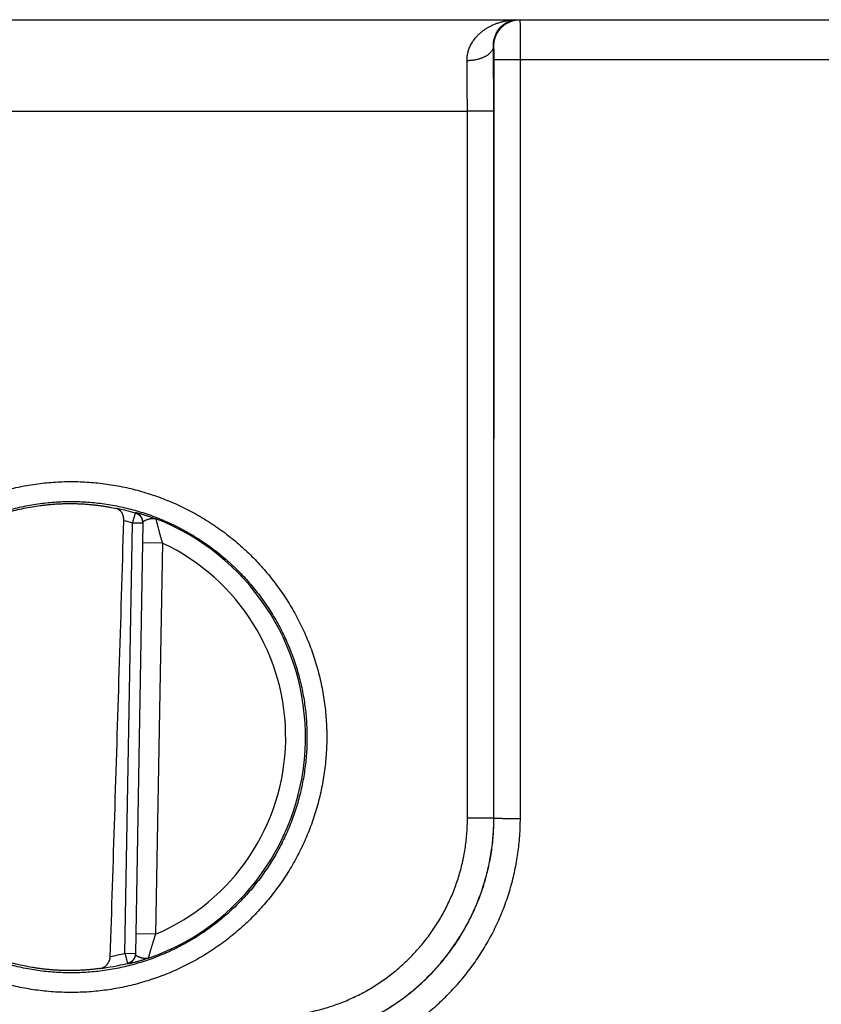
# Model space of a CAD drawing. Header units: inches. Extents: x 0 to 34, y 0 to 22.
# Tile 48 of 111: x 22.907 to 23.515, y 7.452 to 8.199. Entities that reach past the tile are written whole.
import ezdxf

# ---------------------------------------------------------------- set-up
doc = ezdxf.new("R2010")
doc.units = ezdxf.units.IN
doc.header["$LTSCALE"] = 1.87
doc.header["$MEASUREMENT"] = 0
doc.layers.get('0').update_dxf_attribs({"linetype": 'CONTINUOUS'})

msp = doc.modelspace()

# ---------------------------------------------------------------- linework, layer by layer
at = {"color": 7, "linetype": 'CONTINUOUS'}
for p, q in [((20.57634, 8.19902), (24.57038, 8.19902)), ((23.26666, 8.17902), (23.26631, 8.17902)), ((23.26674, 7.59359), (23.26683, 8.16893)), ((23.28674, 7.59342), (23.28683, 8.16876)), ((23.28683, 8.16876), (23.53585, 8.16876)), ((22.6461, 8.12963), (23.24658, 8.12963)), ((23.24666, 7.5935), (23.24658, 8.12963)), ((23.26666, 7.59368), (23.26658, 8.1298)), ((22.9928, 7.81738), (22.99497, 7.82495)), ((22.98711, 7.49114), (22.9928, 7.81738)), ((23.00068, 7.81725), (22.9928, 7.81738)), ((23.00068, 7.81761), (22.99498, 7.49063)), ((23.01542, 7.80218), (23.00042, 7.80244)), ((23.01542, 7.80218), (23.01024, 7.50554)), ((23.26674, 7.59359), (23.26666, 7.59368)), ((23.01024, 7.50554), (22.99524, 7.5058)), ((22.98711, 7.49113), (22.99498, 7.49099)), ((22.98711, 7.49113), (22.98901, 7.48349))]:
    msp.add_line(p, q, dxfattribs=at)
for radius, start, end in [(0.17675, 74.03059, 78.93522), (0.16888, 74.03064, 76.33344), (0.17756, 289.2017, 68.79842), (0.16257, 293.14471, 64.85529), (0.16888, 280.09601, 283.96974), (0.17675, 277.00613, 283.96941)]:
    msp.add_arc((22.94634, 7.65502), radius, start, end, dxfattribs=at)
for points, knots in [([(23.24632, 8.16791), (23.24631, 8.16838), (23.24632, 8.16933), (23.24642, 8.17077), (23.24662, 8.17222), (23.2469, 8.17368), (23.24728, 8.17517), (23.24776, 8.17666), (23.24835, 8.17817), (23.24905, 8.17969), (23.24988, 8.18122), (23.25084, 8.18274), (23.25192, 8.18426), (23.25315, 8.18577), (23.25453, 8.18726), (23.25605, 8.18871), (23.25773, 8.19012), (23.25957, 8.19148), (23.26156, 8.19276), (23.2637, 8.19397), (23.26599, 8.19508), (23.26842, 8.19608), (23.27097, 8.19696), (23.27364, 8.19769), (23.2764, 8.19828), (23.27923, 8.1987), (23.28211, 8.19896), (23.28404, 8.19902), (23.28501, 8.19902)], [0, 0, 0, 0, 0.025748, 0.051806, 0.078303, 0.10536, 0.133088, 0.161597, 0.190983, 0.221338, 0.252771, 0.285386, 0.319271, 0.354511, 0.3912, 0.429403, 0.469165, 0.510547, 0.553554, 0.598163, 0.644352, 0.69203, 0.741081, 0.791346, 0.842594, 0.894589, 0.947127, 1, 1, 1, 1]), ([(23.26631, 8.17902), (23.2663, 8.17944), (23.26631, 8.1803), (23.2664, 8.18162), (23.26659, 8.18296), (23.26687, 8.18434), (23.26727, 8.18575), (23.26779, 8.18718), (23.26844, 8.18862), (23.26923, 8.19004), (23.27018, 8.19145), (23.27128, 8.1928), (23.27254, 8.19409), (23.27396, 8.19529), (23.27552, 8.19637), (23.27723, 8.19729), (23.27906, 8.19805), (23.28099, 8.1986), (23.28299, 8.19894), (23.28434, 8.19902), (23.28501, 8.19902)], [0, 0, 0, 0, 0.041682, 0.084688, 0.129193, 0.175352, 0.223282, 0.273035, 0.324661, 0.378141, 0.433517, 0.490747, 0.549793, 0.610539, 0.672861, 0.736562, 0.801438, 0.867156, 0.933413, 1, 1, 1, 1]), ([(23.26666, 8.17902), (23.26666, 8.17942), (23.26668, 8.18023), (23.26679, 8.18143), (23.26697, 8.18263), (23.26723, 8.18381), (23.26755, 8.18497), (23.26794, 8.18612), (23.26841, 8.18723), (23.26894, 8.18832), (23.26953, 8.18937), (23.27019, 8.19039), (23.2709, 8.19136), (23.27168, 8.19229), (23.27251, 8.19317), (23.27339, 8.194), (23.27431, 8.19477), (23.27529, 8.19549), (23.2763, 8.19614), (23.27735, 8.19674), (23.27844, 8.19727), (23.27956, 8.19773), (23.2807, 8.19812), (23.28187, 8.19845), (23.28305, 8.1987), (23.28424, 8.19889), (23.28545, 8.19899), (23.28625, 8.19902), (23.28665, 8.19902)], [0, 0, 0, 0, 0.038463, 0.076926, 0.11539, 0.153853, 0.192316, 0.230779, 0.269242, 0.307705, 0.346168, 0.384631, 0.423094, 0.461557, 0.500019, 0.538481, 0.576942, 0.615403, 0.653864, 0.692324, 0.730784, 0.769244, 0.807704, 0.846163, 0.884623, 0.923082, 0.961541, 1, 1, 1, 1]), ([(23.28683, 8.16876), (23.28683, 8.1693), (23.28683, 8.17039), (23.28683, 8.17201), (23.28683, 8.17363), (23.28682, 8.17524), (23.28682, 8.17682), (23.28682, 8.17839), (23.28682, 8.17993), (23.28681, 8.18143), (23.28681, 8.1829), (23.2868, 8.18433), (23.2868, 8.18571), (23.28679, 8.18704), (23.28679, 8.18832), (23.28678, 8.18954), (23.28677, 8.1907), (23.28677, 8.19179), (23.28676, 8.19282), (23.28675, 8.19377), (23.28674, 8.19466), (23.28674, 8.19546), (23.28673, 8.19619), (23.28672, 8.19684), (23.28671, 8.1974), (23.2867, 8.19788), (23.28669, 8.19828), (23.28668, 8.19858), (23.28668, 8.19882), (23.28665, 8.19892), (23.28667, 8.19902), (23.28665, 8.19902)], [0, 0, 0, 0, 0.053858, 0.107653, 0.161202, 0.214322, 0.266832, 0.318565, 0.369388, 0.419165, 0.467739, 0.514943, 0.560628, 0.604674, 0.646956, 0.687336, 0.725677, 0.761868, 0.795823, 0.827451, 0.856651, 0.883327, 0.907405, 0.928819, 0.947511, 0.963428, 0.976522, 0.986751, 0.994083, 0.998498, 1, 1, 1, 1]), ([(23.26631, 8.17902), (23.26631, 8.1788), (23.26627, 8.17835), (23.26614, 8.17769), (23.26595, 8.17703), (23.26568, 8.17637), (23.26534, 8.17573), (23.26494, 8.1751), (23.26447, 8.17448), (23.26393, 8.17388), (23.26333, 8.1733), (23.26267, 8.17274), (23.26195, 8.17221), (23.26118, 8.17169), (23.26035, 8.17121), (23.25947, 8.17075), (23.25855, 8.17032), (23.25758, 8.16992), (23.25657, 8.16955), (23.25552, 8.16922), (23.25445, 8.16893), (23.25334, 8.16867), (23.25221, 8.16844), (23.25105, 8.16826), (23.24988, 8.16811), (23.2487, 8.168), (23.24751, 8.16793), (23.24671, 8.16791), (23.24632, 8.16791)], [0, 0, 0, 0, 0.02686, 0.054007, 0.081641, 0.109946, 0.139084, 0.169191, 0.200379, 0.232734, 0.266314, 0.301159, 0.337285, 0.374688, 0.41335, 0.453235, 0.494295, 0.536468, 0.579684, 0.623862, 0.668913, 0.71474, 0.761242, 0.808313, 0.855839, 0.903707, 0.9518, 1, 1, 1, 1]), ([(23.26658, 8.1298), (23.26658, 8.13104), (23.26658, 8.13352), (23.26657, 8.13723), (23.26656, 8.14094), (23.26655, 8.14463), (23.26654, 8.14829), (23.26653, 8.15191), (23.26651, 8.1555), (23.26649, 8.15904), (23.26646, 8.16253), (23.26644, 8.16597), (23.26641, 8.16934), (23.26638, 8.17263), (23.26635, 8.17585), (23.26632, 8.17797), (23.26631, 8.17902)], [0, 0, 0, 0, 0.075503, 0.151013, 0.226346, 0.301323, 0.375766, 0.44952, 0.522456, 0.594453, 0.665404, 0.735201, 0.803708, 0.870772, 0.936246, 1, 1, 1, 1]), ([(23.26683, 8.16893), (23.26683, 8.16917), (23.26683, 8.16964), (23.26683, 8.17034), (23.26683, 8.17104), (23.26682, 8.17174), (23.26682, 8.17242), (23.26682, 8.17309), (23.26681, 8.17374), (23.2668, 8.17436), (23.2668, 8.17495), (23.26679, 8.17551), (23.26678, 8.17604), (23.26677, 8.17654), (23.26676, 8.17699), (23.26675, 8.1774), (23.26674, 8.17777), (23.26673, 8.17809), (23.26672, 8.17837), (23.26671, 8.1786), (23.2667, 8.17877), (23.26669, 8.17891), (23.26667, 8.17897), (23.26667, 8.17902), (23.26666, 8.17902)], [0, 0, 0, 0, 0.069727, 0.139679, 0.209414, 0.278469, 0.34637, 0.412656, 0.476881, 0.538621, 0.597527, 0.653324, 0.705764, 0.754598, 0.799583, 0.840506, 0.877186, 0.909404, 0.936908, 0.959516, 0.977131, 0.989707, 0.997248, 1, 1, 1, 1]), ([(23.24658, 8.12963), (23.24658, 8.13067), (23.24658, 8.13275), (23.24657, 8.13586), (23.24656, 8.13896), (23.24655, 8.14204), (23.24654, 8.1451), (23.24652, 8.14812), (23.2465, 8.1511), (23.24648, 8.15404), (23.24645, 8.15693), (23.24642, 8.15977), (23.24639, 8.16254), (23.24635, 8.16525), (23.24633, 8.16703), (23.24632, 8.16791)], [0, 0, 0, 0, 0.08157, 0.162936, 0.243942, 0.324441, 0.404285, 0.483311, 0.561347, 0.638227, 0.713791, 0.787887, 0.860379, 0.931131, 1, 1, 1, 1]), ([(23.26683, 8.16893), (23.26685, 8.16892), (23.26691, 8.16892), (23.26704, 8.16891), (23.26724, 8.1689), (23.26751, 8.16889), (23.26784, 8.16888), (23.26825, 8.16887), (23.26872, 8.16886), (23.26925, 8.16885), (23.26985, 8.16884), (23.27051, 8.16883), (23.27123, 8.16882), (23.272, 8.16882), (23.27283, 8.16881), (23.2737, 8.1688), (23.27463, 8.1688), (23.27559, 8.16879), (23.2766, 8.16878), (23.27764, 8.16878), (23.27872, 8.16877), (23.27982, 8.16877), (23.28095, 8.16877), (23.2821, 8.16876), (23.28327, 8.16876), (23.28445, 8.16876), (23.28564, 8.16876), (23.28643, 8.16876), (23.28683, 8.16876)], [0, 0, 0, 0, 0.002874, 0.009278, 0.01921, 0.032638, 0.049515, 0.069783, 0.093368, 0.120187, 0.150146, 0.183136, 0.219041, 0.257731, 0.29907, 0.34291, 0.389095, 0.437459, 0.48783, 0.540028, 0.593868, 0.649156, 0.705697, 0.763287, 0.821723, 0.880794, 0.94029, 1, 1, 1, 1]), ([(23.26658, 8.1298), (23.26656, 8.1298), (23.2665, 8.12979), (23.26637, 8.12978), (23.26617, 8.12977), (23.2659, 8.12976), (23.26557, 8.12975), (23.26516, 8.12974), (23.26469, 8.12973), (23.26415, 8.12972), (23.26356, 8.12971), (23.2629, 8.12971), (23.26218, 8.1297), (23.26141, 8.12969), (23.26058, 8.12968), (23.25971, 8.12967), (23.25878, 8.12967), (23.25782, 8.12966), (23.25681, 8.12966), (23.25577, 8.12965), (23.25469, 8.12965), (23.25359, 8.12964), (23.25246, 8.12964), (23.25131, 8.12964), (23.25014, 8.12963), (23.24896, 8.12963), (23.24777, 8.12963), (23.24698, 8.12963), (23.24658, 8.12963)], [0, 0, 0, 0, 0.002874, 0.009279, 0.019211, 0.032639, 0.049517, 0.069785, 0.093372, 0.120192, 0.150151, 0.183142, 0.219048, 0.257739, 0.299079, 0.342919, 0.389103, 0.437467, 0.487838, 0.540036, 0.593875, 0.649163, 0.705703, 0.763292, 0.821726, 0.880796, 0.940292, 1, 1, 1, 1]), ([(22.94634, 7.46142), (22.94408, 7.46142), (22.93957, 7.4615), (22.93281, 7.46185), (22.92607, 7.46244), (22.91935, 7.46326), (22.91267, 7.46432), (22.90604, 7.46561), (22.89945, 7.46713), (22.89293, 7.46888), (22.88646, 7.47086), (22.88007, 7.47306), (22.87375, 7.47549), (22.86753, 7.47813), (22.8614, 7.48099), (22.85537, 7.48406), (22.84946, 7.48734), (22.84366, 7.49082), (22.83799, 7.49451), (22.83245, 7.49839), (22.82705, 7.50245), (22.8218, 7.50671), (22.81669, 7.51115), (22.81175, 7.51576), (22.80697, 7.52054), (22.80235, 7.52549), (22.79792, 7.53059), (22.79366, 7.53585), (22.78959, 7.54125), (22.78571, 7.54679), (22.78203, 7.55246), (22.77855, 7.55826), (22.77527, 7.56417), (22.7722, 7.5702), (22.76934, 7.57632), (22.7667, 7.58255), (22.76428, 7.58886), (22.76208, 7.59526), (22.7601, 7.60172), (22.75835, 7.60825), (22.75683, 7.61484), (22.75554, 7.62148), (22.75448, 7.62816), (22.75366, 7.63487), (22.75307, 7.64161), (22.75271, 7.64836), (22.7526, 7.65512), (22.75272, 7.66188), (22.75307, 7.66864), (22.75366, 7.67537), (22.75448, 7.68209), (22.75554, 7.68876), (22.75683, 7.6954), (22.75835, 7.70199), (22.7601, 7.70852), (22.76208, 7.71499), (22.76428, 7.72139), (22.76671, 7.7277), (22.76935, 7.73392), (22.77221, 7.74005), (22.77527, 7.74608), (22.77855, 7.75199), (22.78204, 7.75779), (22.78572, 7.76346), (22.7896, 7.769), (22.79367, 7.7744), (22.79792, 7.77966), (22.80236, 7.78476), (22.80697, 7.78971), (22.81175, 7.79449), (22.8167, 7.7991), (22.8218, 7.80354), (22.82706, 7.80779), (22.83246, 7.81186), (22.838, 7.81574), (22.84367, 7.81942), (22.84946, 7.82291), (22.85538, 7.82618), (22.8614, 7.82925), (22.86753, 7.83211), (22.87376, 7.83476), (22.88008, 7.83718), (22.88647, 7.83938), (22.89294, 7.84136), (22.89946, 7.84311), (22.90605, 7.84463), (22.91268, 7.84592), (22.91936, 7.84698), (22.92608, 7.8478), (22.93282, 7.84839), (22.93958, 7.84874), (22.94409, 7.84883), (22.94634, 7.84883)], [0, 0, 0, 0, 0.011127, 0.022251, 0.03337, 0.044485, 0.055596, 0.066701, 0.077804, 0.088908, 0.100016, 0.111127, 0.12224, 0.133355, 0.144469, 0.155581, 0.16669, 0.1778, 0.188909, 0.200019, 0.211129, 0.22224, 0.23335, 0.244461, 0.255573, 0.266684, 0.277795, 0.288905, 0.300016, 0.311126, 0.322237, 0.333347, 0.344458, 0.355568, 0.366678, 0.377789, 0.388899, 0.40001, 0.41112, 0.42223, 0.433341, 0.444451, 0.455562, 0.466672, 0.477783, 0.488893, 0.500004, 0.511114, 0.522225, 0.533336, 0.544447, 0.555557, 0.566668, 0.57778, 0.588891, 0.600001, 0.611112, 0.622223, 0.633334, 0.644446, 0.655556, 0.666667, 0.677777, 0.688889, 0.7, 0.711111, 0.722221, 0.733331, 0.744442, 0.755554, 0.766666, 0.777776, 0.788886, 0.799996, 0.811107, 0.822217, 0.833326, 0.844435, 0.855546, 0.866659, 0.877774, 0.888888, 0.900001, 0.911109, 0.922213, 0.933315, 0.944421, 0.955532, 0.966648, 0.977766, 0.988884, 1, 1, 1, 1]), ([(22.94634, 7.84883), (22.9486, 7.84883), (22.95311, 7.84874), (22.95987, 7.84839), (22.96661, 7.8478), (22.97333, 7.84698), (22.98001, 7.84592), (22.98664, 7.84463), (22.99323, 7.84311), (22.99976, 7.84136), (23.00622, 7.83938), (23.01262, 7.83718), (23.01893, 7.83475), (23.02516, 7.83211), (23.03129, 7.82925), (23.03731, 7.82618), (23.04323, 7.8229), (23.04902, 7.81942), (23.05469, 7.81573), (23.06023, 7.81186), (23.06563, 7.80779), (23.07089, 7.80353), (23.07599, 7.79909), (23.08093, 7.79448), (23.08572, 7.7897), (23.09033, 7.78475), (23.09476, 7.77965), (23.09902, 7.77439), (23.10309, 7.76899), (23.10697, 7.76345), (23.11065, 7.75778), (23.11413, 7.75199), (23.11741, 7.74607), (23.12048, 7.74005), (23.12334, 7.73392), (23.12598, 7.72769), (23.1284, 7.72138), (23.1306, 7.71498), (23.13258, 7.70852), (23.13433, 7.70199), (23.13585, 7.6954), (23.13714, 7.68876), (23.1382, 7.68208), (23.13902, 7.67537), (23.13961, 7.66863), (23.13997, 7.66188), (23.14009, 7.65512), (23.13997, 7.64836), (23.13961, 7.6416), (23.13902, 7.63487), (23.1382, 7.62816), (23.13714, 7.62148), (23.13585, 7.61484), (23.13433, 7.60825), (23.13258, 7.60172), (23.1306, 7.59525), (23.1284, 7.58886), (23.12598, 7.58254), (23.12333, 7.57632), (23.12048, 7.57019), (23.11741, 7.56416), (23.11413, 7.55825), (23.11065, 7.55245), (23.10696, 7.54678), (23.10308, 7.54124), (23.09901, 7.53584), (23.09476, 7.53058), (23.09032, 7.52548), (23.08571, 7.52054), (23.08093, 7.51575), (23.07598, 7.51114), (23.07088, 7.5067), (23.06562, 7.50245), (23.06022, 7.49838), (23.05468, 7.4945), (23.04901, 7.49082), (23.04322, 7.48733), (23.0373, 7.48406), (23.03128, 7.48099), (23.02515, 7.47813), (23.01892, 7.47548), (23.01261, 7.47306), (23.00621, 7.47086), (22.99975, 7.46888), (22.99322, 7.46713), (22.98663, 7.46561), (22.98, 7.46432), (22.97332, 7.46326), (22.9666, 7.46244), (22.95986, 7.46185), (22.95311, 7.4615), (22.9486, 7.46142), (22.94634, 7.46142)], [0, 0, 0, 0, 0.011127, 0.02225, 0.03337, 0.044485, 0.055595, 0.066701, 0.077804, 0.088908, 0.100016, 0.111127, 0.12224, 0.133355, 0.144469, 0.15558, 0.16669, 0.177799, 0.188909, 0.200019, 0.211129, 0.222239, 0.23335, 0.244461, 0.255573, 0.266684, 0.277795, 0.288905, 0.300016, 0.311126, 0.322237, 0.333347, 0.344458, 0.355568, 0.366678, 0.377789, 0.388899, 0.40001, 0.41112, 0.42223, 0.433341, 0.444451, 0.455562, 0.466672, 0.477783, 0.488893, 0.500004, 0.511114, 0.522225, 0.533336, 0.544447, 0.555557, 0.566668, 0.57778, 0.588891, 0.600001, 0.611112, 0.622223, 0.633334, 0.644446, 0.655556, 0.666667, 0.677777, 0.688889, 0.7, 0.711111, 0.722221, 0.733331, 0.744442, 0.755554, 0.766666, 0.777776, 0.788886, 0.799996, 0.811107, 0.822217, 0.833326, 0.844435, 0.855546, 0.866659, 0.877774, 0.888888, 0.900001, 0.911109, 0.922213, 0.933316, 0.944421, 0.955533, 0.966648, 0.977767, 0.988884, 1, 1, 1, 1]), ([(22.94634, 7.47628), (22.94424, 7.47628), (22.94003, 7.47636), (22.93373, 7.47669), (22.92744, 7.47725), (22.92118, 7.47802), (22.91495, 7.47902), (22.90876, 7.48024), (22.90262, 7.48168), (22.89653, 7.48333), (22.8905, 7.48519), (22.88454, 7.48727), (22.87866, 7.48956), (22.87286, 7.49205), (22.86715, 7.49474), (22.86155, 7.49764), (22.85605, 7.50073), (22.85066, 7.50401), (22.84539, 7.50748), (22.84025, 7.51114), (22.83524, 7.51497), (22.83037, 7.51898), (22.82564, 7.52315), (22.82106, 7.5275), (22.81664, 7.532), (22.81238, 7.53665), (22.80829, 7.54145), (22.80437, 7.54639), (22.80063, 7.55147), (22.79707, 7.55667), (22.79369, 7.562), (22.7905, 7.56744), (22.78751, 7.57299), (22.78472, 7.57865), (22.78213, 7.5844), (22.77974, 7.59023), (22.77756, 7.59615), (22.77559, 7.60214), (22.77383, 7.6082), (22.77229, 7.61431), (22.77096, 7.62047), (22.76985, 7.62668), (22.76896, 7.63293), (22.7683, 7.6392), (22.76785, 7.64549), (22.76763, 7.65179), (22.76762, 7.6581), (22.76784, 7.6644), (22.76829, 7.67069), (22.76895, 7.67697), (22.76984, 7.68321), (22.77094, 7.68942), (22.77227, 7.69559), (22.77381, 7.70171), (22.77557, 7.70777), (22.77753, 7.71376), (22.77971, 7.71968), (22.7821, 7.72552), (22.78469, 7.73127), (22.78748, 7.73693), (22.79047, 7.74248), (22.79366, 7.74793), (22.79704, 7.75326), (22.8006, 7.75847), (22.80434, 7.76355), (22.80826, 7.76849), (22.81235, 7.7733), (22.81661, 7.77795), (22.82103, 7.78246), (22.82561, 7.7868), (22.83034, 7.79098), (22.83521, 7.79499), (22.84023, 7.79883), (22.84537, 7.80248), (22.85064, 7.80596), (22.85603, 7.80924), (22.86153, 7.81233), (22.86714, 7.81523), (22.87284, 7.81792), (22.87864, 7.82042), (22.88453, 7.82271), (22.89049, 7.82478), (22.89652, 7.82665), (22.90261, 7.8283), (22.90875, 7.82974), (22.91495, 7.83096), (22.92118, 7.83195), (22.92744, 7.83273), (22.93373, 7.83329), (22.94003, 7.83362), (22.94424, 7.8337), (22.94634, 7.8337)], [0, 0, 0, 0, 0.011244, 0.022484, 0.033722, 0.044958, 0.056193, 0.067427, 0.078662, 0.089899, 0.101137, 0.112376, 0.123617, 0.134856, 0.146095, 0.157331, 0.168566, 0.179801, 0.191036, 0.202271, 0.213506, 0.224741, 0.235976, 0.247211, 0.258446, 0.269679, 0.280912, 0.292145, 0.303378, 0.314611, 0.325843, 0.337075, 0.348306, 0.359537, 0.370769, 0.382, 0.39323, 0.404459, 0.415688, 0.426917, 0.438147, 0.449378, 0.460609, 0.471841, 0.483072, 0.494303, 0.505535, 0.516768, 0.528002, 0.539235, 0.550468, 0.561701, 0.572936, 0.584171, 0.595405, 0.60664, 0.617875, 0.629111, 0.640347, 0.651584, 0.66282, 0.674056, 0.685293, 0.696531, 0.707768, 0.719006, 0.730243, 0.741482, 0.752721, 0.76396, 0.775199, 0.786438, 0.797678, 0.808917, 0.820156, 0.831395, 0.842634, 0.853874, 0.865115, 0.876357, 0.8876, 0.898842, 0.910083, 0.921322, 0.932561, 0.943799, 0.955037, 0.966276, 0.977516, 0.988758, 1, 1, 1, 1]), ([(22.92292, 7.83066), (22.92391, 7.83079), (22.92589, 7.83104), (22.92886, 7.83135), (22.93181, 7.83162), (22.93475, 7.83183), (22.93767, 7.83199), (22.94058, 7.83209), (22.94347, 7.83215), (22.94539, 7.83216), (22.94634, 7.83215)], [0, 0, 0, 0, 0.127608, 0.254586, 0.380801, 0.506317, 0.631045, 0.754899, 0.877931, 1, 1, 1, 1]), ([(22.94634, 7.8337), (22.94845, 7.8337), (22.95265, 7.83362), (22.95896, 7.83329), (22.96524, 7.83273), (22.9715, 7.83195), (22.97773, 7.83096), (22.98392, 7.82974), (22.99007, 7.8283), (22.99615, 7.82665), (23.00218, 7.82479), (23.00814, 7.82271), (23.01403, 7.82042), (23.01982, 7.81793), (23.02553, 7.81524), (23.03114, 7.81234), (23.03664, 7.80925), (23.04202, 7.80597), (23.04729, 7.8025), (23.05243, 7.79884), (23.05744, 7.79501), (23.06232, 7.791), (23.06704, 7.78683), (23.07162, 7.78248), (23.07604, 7.77798), (23.0803, 7.77333), (23.08439, 7.76853), (23.08831, 7.76359), (23.09206, 7.75851), (23.09562, 7.75331), (23.09899, 7.74798), (23.10218, 7.74254), (23.10517, 7.73698), (23.10796, 7.73133), (23.11056, 7.72558), (23.11294, 7.71974), (23.11512, 7.71383), (23.11709, 7.70784), (23.11885, 7.70178), (23.1204, 7.69567), (23.12172, 7.6895), (23.12283, 7.6833), (23.12372, 7.67705), (23.12439, 7.67078), (23.12483, 7.66449), (23.12506, 7.65819), (23.12506, 7.65188), (23.12484, 7.64558), (23.12439, 7.63929), (23.12373, 7.63301), (23.12284, 7.62677), (23.12174, 7.62056), (23.12041, 7.61439), (23.11887, 7.60827), (23.11712, 7.60221), (23.11515, 7.59622), (23.11297, 7.5903), (23.11058, 7.58446), (23.10799, 7.57871), (23.1052, 7.57305), (23.10221, 7.56749), (23.09902, 7.56205), (23.09565, 7.55672), (23.09209, 7.55151), (23.08834, 7.54643), (23.08442, 7.54148), (23.08033, 7.53668), (23.07607, 7.53203), (23.07165, 7.52752), (23.06707, 7.52318), (23.06234, 7.519), (23.05747, 7.51499), (23.05246, 7.51115), (23.04731, 7.5075), (23.04204, 7.50402), (23.03665, 7.50074), (23.03115, 7.49765), (23.02554, 7.49475), (23.01984, 7.49205), (23.01404, 7.48956), (23.00816, 7.48727), (23.00219, 7.4852), (22.99617, 7.48333), (22.99007, 7.48168), (22.98393, 7.48024), (22.97774, 7.47902), (22.97151, 7.47802), (22.96524, 7.47725), (22.95896, 7.47669), (22.95265, 7.47636), (22.94844, 7.47628), (22.94634, 7.47628)], [0, 0, 0, 0, 0.011244, 0.022484, 0.033722, 0.044958, 0.056193, 0.067427, 0.078662, 0.089899, 0.101137, 0.112377, 0.123617, 0.134856, 0.146095, 0.157331, 0.168566, 0.179801, 0.191036, 0.202271, 0.213506, 0.224741, 0.235976, 0.247211, 0.258446, 0.269679, 0.280912, 0.292145, 0.303378, 0.314611, 0.325843, 0.337075, 0.348306, 0.359537, 0.370769, 0.382, 0.39323, 0.404459, 0.415688, 0.426917, 0.438147, 0.449378, 0.460609, 0.47184, 0.483072, 0.494303, 0.505535, 0.516768, 0.528001, 0.539234, 0.550467, 0.561701, 0.572936, 0.58417, 0.595405, 0.60664, 0.617875, 0.629111, 0.640347, 0.651583, 0.662819, 0.674056, 0.685293, 0.696531, 0.707768, 0.719006, 0.730243, 0.741481, 0.752721, 0.76396, 0.775199, 0.786438, 0.797677, 0.808917, 0.820156, 0.831395, 0.842634, 0.853874, 0.865115, 0.876357, 0.8876, 0.898841, 0.910082, 0.921322, 0.932561, 0.943799, 0.955037, 0.966276, 0.977516, 0.988758, 1, 1, 1, 1]), ([(22.94634, 7.83215), (22.9473, 7.83215), (22.94921, 7.83212), (22.95205, 7.83203), (22.95487, 7.8319), (22.95764, 7.83172), (22.96038, 7.8315), (22.96308, 7.83123), (22.96572, 7.83093), (22.96832, 7.8306), (22.97085, 7.83023), (22.97331, 7.82983), (22.9757, 7.82941), (22.97801, 7.82896), (22.97952, 7.82865), (22.98026, 7.82849)], [0, 0, 0, 0, 0.08407, 0.167407, 0.249847, 0.331354, 0.4118, 0.491043, 0.569013, 0.645501, 0.720377, 0.793463, 0.86453, 0.93345, 1, 1, 1, 1]), ([(22.91681, 7.48041), (22.91474, 7.48076), (22.91062, 7.48153), (22.90448, 7.48291), (22.89839, 7.48451), (22.89237, 7.48632), (22.88641, 7.48834), (22.88053, 7.49057), (22.87473, 7.49301), (22.86902, 7.49566), (22.8634, 7.4985), (22.8579, 7.50155), (22.8525, 7.50479), (22.84722, 7.50821), (22.84207, 7.51183), (22.83705, 7.51562), (22.83217, 7.51959), (22.82743, 7.52373), (22.82284, 7.52803), (22.81841, 7.5325), (22.81413, 7.53712), (22.81003, 7.54189), (22.80609, 7.5468), (22.80234, 7.55185), (22.79876, 7.55703), (22.79537, 7.56233), (22.79218, 7.56775), (22.78917, 7.57328), (22.78637, 7.57891), (22.78376, 7.58464), (22.78136, 7.59046), (22.77917, 7.59636), (22.77719, 7.60233), (22.77543, 7.60837), (22.77388, 7.61447), (22.77254, 7.62062), (22.77143, 7.62682), (22.77054, 7.63305), (22.76987, 7.63931), (22.76942, 7.64558), (22.76919, 7.65187), (22.76919, 7.65817), (22.76941, 7.66446), (22.76986, 7.67073), (22.77052, 7.67699), (22.77141, 7.68322), (22.77252, 7.68942), (22.77385, 7.69557), (22.7754, 7.70167), (22.77716, 7.70771), (22.77914, 7.71368), (22.78132, 7.71958), (22.78372, 7.7254), (22.78632, 7.73113), (22.78912, 7.73677), (22.79212, 7.7423), (22.79532, 7.74772), (22.7987, 7.75303), (22.80227, 7.75821), (22.80603, 7.76326), (22.80996, 7.76817), (22.81406, 7.77295), (22.81833, 7.77757), (22.82276, 7.78204), (22.82735, 7.78635), (22.83208, 7.79049), (22.83697, 7.79446), (22.84198, 7.79826), (22.84713, 7.80187), (22.85241, 7.8053), (22.8578, 7.80854), (22.86331, 7.81159), (22.86892, 7.81444), (22.87463, 7.81709), (22.88043, 7.81953), (22.88631, 7.82177), (22.89226, 7.8238), (22.89829, 7.82561), (22.90437, 7.82721), (22.91051, 7.82859), (22.9167, 7.82975), (22.92084, 7.83038), (22.92292, 7.83066)], [0, 0, 0, 0, 0.012498, 0.024999, 0.037495, 0.049996, 0.062494, 0.074993, 0.087493, 0.09999, 0.112491, 0.12499, 0.137489, 0.14999, 0.162487, 0.174988, 0.187487, 0.199986, 0.212488, 0.224986, 0.237487, 0.249987, 0.262486, 0.274988, 0.287486, 0.299988, 0.312488, 0.324988, 0.33749, 0.349989, 0.362491, 0.374991, 0.387492, 0.399994, 0.412493, 0.424995, 0.437496, 0.449996, 0.462499, 0.474998, 0.487501, 0.500001, 0.512502, 0.525004, 0.537503, 0.550006, 0.562506, 0.575007, 0.587509, 0.600008, 0.61251, 0.625011, 0.637511, 0.650013, 0.662512, 0.675014, 0.687514, 0.700013, 0.712515, 0.725014, 0.737515, 0.750015, 0.762514, 0.775016, 0.787513, 0.800015, 0.812514, 0.825013, 0.837514, 0.850011, 0.862512, 0.875011, 0.887509, 0.90001, 0.912507, 0.925008, 0.937506, 0.950004, 0.962505, 0.975002, 0.987502, 1, 1, 1, 1]), ([(22.98624, 7.81912), (22.98625, 7.8193), (22.98625, 7.81967), (22.98623, 7.82022), (22.98618, 7.82079), (22.9861, 7.82136), (22.986, 7.82193), (22.98586, 7.82251), (22.98569, 7.82309), (22.98549, 7.82366), (22.98525, 7.82422), (22.98498, 7.82476), (22.98467, 7.82529), (22.98432, 7.8258), (22.98394, 7.82628), (22.98352, 7.82673), (22.98306, 7.82714), (22.98257, 7.82751), (22.98204, 7.82784), (22.98147, 7.82811), (22.98088, 7.82833), (22.98047, 7.82844), (22.98026, 7.82849)], [0, 0, 0, 0, 0.045185, 0.091392, 0.138409, 0.186273, 0.234864, 0.284048, 0.333839, 0.384002, 0.434487, 0.485218, 0.536027, 0.586965, 0.637911, 0.688917, 0.740023, 0.791264, 0.842797, 0.894632, 0.946996, 1, 1, 1, 1]), ([(22.99497, 7.82531), (22.99497, 7.82533), (22.99505, 7.82533), (22.99515, 7.82532), (22.99535, 7.82529), (22.99562, 7.82524), (22.99598, 7.82516), (22.99642, 7.82506), (22.99693, 7.82493), (22.99753, 7.82478), (22.9982, 7.8246), (22.99896, 7.82439), (22.99979, 7.82416), (23.0007, 7.82389), (23.00168, 7.8236), (23.00274, 7.82327), (23.00387, 7.82291), (23.00507, 7.82251), (23.00635, 7.82208), (23.00769, 7.82161), (23.0091, 7.82111), (23.01007, 7.82075), (23.01056, 7.82056)], [0, 0, 0, 0, 0.002555, 0.009682, 0.021785, 0.038943, 0.061193, 0.088575, 0.121131, 0.158868, 0.20176, 0.249756, 0.30278, 0.360727, 0.423562, 0.491318, 0.564011, 0.641593, 0.724033, 0.811301, 0.903298, 1, 1, 1, 1]), ([(23.00068, 7.81761), (23.00069, 7.81781), (23.00068, 7.81821), (23.00062, 7.81882), (23.00051, 7.81942), (23.00036, 7.82), (23.00017, 7.82058), (22.99993, 7.82114), (22.99964, 7.82167), (22.99932, 7.82219), (22.99896, 7.82268), (22.99856, 7.82313), (22.99813, 7.82356), (22.99766, 7.82395), (22.99717, 7.82431), (22.99665, 7.82462), (22.99611, 7.8249), (22.99555, 7.82513), (22.99517, 7.82526), (22.99497, 7.82531)], [0, 0, 0, 0, 0.058817, 0.117637, 0.176457, 0.235276, 0.294097, 0.352917, 0.411739, 0.470561, 0.529384, 0.588208, 0.647033, 0.705859, 0.764686, 0.823513, 0.882341, 0.94117, 1, 1, 1, 1]), ([(22.99497, 7.82495), (22.99497, 7.82499), (22.99497, 7.82507), (22.99497, 7.82519), (22.99497, 7.82527), (22.99497, 7.82531)], [0, 0, 0, 0, 0.333444, 0.666735, 1, 1, 1, 1]), ([(23.00066, 7.81785), (23.00065, 7.81805), (23.00061, 7.81846), (23.00051, 7.81905), (23.00036, 7.81964), (23.00016, 7.82022), (22.99992, 7.82077), (22.99964, 7.82131), (22.99931, 7.82183), (22.99895, 7.82231), (22.99856, 7.82277), (22.99812, 7.8232), (22.99766, 7.82359), (22.99717, 7.82395), (22.99665, 7.82426), (22.99611, 7.82454), (22.99555, 7.82477), (22.99516, 7.8249), (22.99497, 7.82495)], [0, 0, 0, 0, 0.062495, 0.124991, 0.187487, 0.249984, 0.312481, 0.374979, 0.437478, 0.499978, 0.562478, 0.624979, 0.687481, 0.749983, 0.812487, 0.87499, 0.937494, 1, 1, 1, 1]), ([(22.97595, 7.48875), (22.9771, 7.52414), (22.97941, 7.59622), (22.98284, 7.70634), (22.98511, 7.78108), (22.98624, 7.81912)], [0, 0, 0, 0, 0.321343, 0.654566, 1, 1, 1, 1]), ([(23.00068, 7.81761), (23.00069, 7.8177), (23.00072, 7.8179), (23.00085, 7.81819), (23.00109, 7.81849), (23.00143, 7.81879), (23.00188, 7.81909), (23.00244, 7.81939), (23.0031, 7.81969), (23.00382, 7.81997), (23.00458, 7.82022), (23.00535, 7.82044), (23.00614, 7.82062), (23.00692, 7.82077), (23.00771, 7.82087), (23.00848, 7.8209), (23.00922, 7.82087), (23.00991, 7.82077), (23.01035, 7.82064), (23.01056, 7.82056)], [0, 0, 0, 0, 0.025336, 0.05372, 0.087386, 0.128112, 0.177147, 0.235273, 0.301837, 0.373631, 0.446548, 0.51944, 0.592806, 0.666207, 0.738492, 0.808901, 0.875911, 0.939138, 1, 1, 1, 1]), ([(23.01056, 7.82056), (23.01056, 7.82055), (23.01057, 7.8205), (23.01059, 7.8204), (23.01063, 7.82025), (23.01068, 7.82004), (23.01074, 7.81978), (23.01081, 7.81946), (23.0109, 7.81908), (23.01101, 7.81865), (23.01112, 7.81815), (23.01125, 7.8176), (23.0114, 7.81699), (23.01157, 7.81632), (23.01175, 7.81559), (23.01194, 7.81479), (23.01216, 7.81394), (23.0124, 7.81302), (23.01265, 7.81204), (23.01292, 7.811), (23.01322, 7.8099), (23.01353, 7.80874), (23.01387, 7.80752), (23.01423, 7.80625), (23.0146, 7.80493), (23.015, 7.80357), (23.01528, 7.80265), (23.01542, 7.80218)], [0, 0, 0, 0, 0.002381, 0.007695, 0.01596, 0.027196, 0.041433, 0.058701, 0.079041, 0.102494, 0.129098, 0.15891, 0.19197, 0.228317, 0.267993, 0.311021, 0.357424, 0.407224, 0.460426, 0.517022, 0.576983, 0.640247, 0.706689, 0.776116, 0.848308, 0.92302, 1, 1, 1, 1]), ([(23.09671, 7.42368), (23.09873, 7.42368), (23.10278, 7.42375), (23.10884, 7.42408), (23.11489, 7.42462), (23.12091, 7.42538), (23.1269, 7.42635), (23.13286, 7.42753), (23.13876, 7.42893), (23.14462, 7.43053), (23.15041, 7.43235), (23.15613, 7.43437), (23.16178, 7.43659), (23.16734, 7.43902), (23.17282, 7.44163), (23.17819, 7.44445), (23.18346, 7.44745), (23.18862, 7.45064), (23.19367, 7.45401), (23.19859, 7.45756), (23.20338, 7.46128), (23.20803, 7.46517), (23.21254, 7.46922), (23.21691, 7.47343), (23.22112, 7.4778), (23.22517, 7.48231), (23.22906, 7.48697), (23.23278, 7.49176), (23.23633, 7.49668), (23.2397, 7.50172), (23.24289, 7.50689), (23.24589, 7.51216), (23.24871, 7.51754), (23.25133, 7.52301), (23.25375, 7.52858), (23.25597, 7.53423), (23.25799, 7.53995), (23.25981, 7.54575), (23.26141, 7.5516), (23.26281, 7.55751), (23.26399, 7.56347), (23.26496, 7.56946), (23.26572, 7.57549), (23.26626, 7.58154), (23.26659, 7.5876), (23.26666, 7.59165), (23.26666, 7.59368)], [0, 0, 0, 0, 0.022744, 0.045482, 0.068216, 0.090946, 0.113676, 0.136406, 0.159135, 0.181864, 0.204593, 0.227323, 0.250053, 0.272778, 0.295498, 0.318214, 0.340931, 0.363649, 0.386366, 0.409079, 0.431791, 0.454502, 0.477215, 0.499928, 0.522644, 0.54536, 0.568076, 0.590792, 0.61351, 0.636232, 0.658956, 0.681679, 0.704401, 0.727128, 0.749861, 0.772598, 0.795335, 0.818072, 0.840809, 0.863547, 0.886285, 0.909023, 0.931762, 0.954503, 0.977249, 1, 1, 1, 1]), ([(23.09671, 7.4435), (23.09854, 7.4435), (23.10219, 7.44357), (23.10767, 7.44387), (23.11313, 7.44437), (23.11856, 7.44507), (23.12397, 7.44597), (23.12933, 7.44706), (23.13466, 7.44835), (23.13993, 7.44983), (23.14515, 7.4515), (23.1503, 7.45337), (23.15538, 7.45542), (23.16039, 7.45766), (23.1653, 7.46007), (23.17013, 7.46266), (23.17485, 7.46543), (23.17948, 7.46837), (23.18399, 7.47148), (23.18839, 7.47475), (23.19266, 7.47817), (23.1968, 7.48175), (23.20082, 7.48548), (23.20469, 7.48936), (23.20842, 7.49337), (23.212, 7.49752), (23.21543, 7.50179), (23.21869, 7.50619), (23.2218, 7.5107), (23.22474, 7.51533), (23.22751, 7.52005), (23.2301, 7.52488), (23.23251, 7.5298), (23.23475, 7.5348), (23.2368, 7.53989), (23.23866, 7.54504), (23.24034, 7.55026), (23.24182, 7.55554), (23.24311, 7.56086), (23.2442, 7.56623), (23.2451, 7.57164), (23.2458, 7.57708), (23.24629, 7.58254), (23.24659, 7.58802), (23.24666, 7.59167), (23.24666, 7.5935)], [0, 0, 0, 0, 0.023282, 0.046556, 0.069822, 0.09308, 0.116331, 0.139577, 0.162822, 0.186069, 0.209319, 0.232576, 0.255835, 0.27909, 0.302339, 0.325585, 0.348831, 0.372078, 0.395325, 0.418572, 0.441819, 0.465066, 0.488315, 0.511563, 0.534813, 0.558062, 0.581311, 0.60456, 0.627811, 0.651063, 0.674314, 0.697565, 0.720819, 0.74408, 0.767345, 0.790609, 0.813868, 0.837122, 0.860375, 0.88363, 0.906889, 0.930157, 0.953432, 0.976714, 1, 1, 1, 1]), ([(23.09674, 7.42365), (23.09876, 7.42365), (23.10281, 7.42372), (23.10887, 7.42404), (23.11492, 7.42458), (23.12095, 7.42534), (23.12694, 7.42631), (23.1329, 7.4275), (23.13881, 7.42889), (23.14466, 7.4305), (23.15046, 7.43231), (23.15618, 7.43433), (23.16183, 7.43655), (23.16739, 7.43898), (23.17287, 7.4416), (23.17825, 7.44441), (23.18352, 7.44741), (23.18868, 7.4506), (23.19373, 7.45397), (23.19865, 7.45752), (23.20344, 7.46124), (23.20809, 7.46513), (23.21261, 7.46918), (23.21697, 7.47339), (23.22118, 7.47775), (23.22524, 7.48227), (23.22913, 7.48692), (23.23285, 7.49171), (23.2364, 7.49663), (23.23977, 7.50167), (23.24296, 7.50683), (23.24597, 7.51211), (23.24878, 7.51748), (23.2514, 7.52296), (23.25382, 7.52852), (23.25605, 7.53417), (23.25807, 7.53989), (23.25988, 7.54568), (23.26149, 7.55154), (23.26289, 7.55744), (23.26407, 7.5634), (23.26505, 7.56939), (23.2658, 7.57541), (23.26634, 7.58146), (23.26667, 7.58752), (23.26674, 7.59157), (23.26674, 7.59359)], [0, 0, 0, 0, 0.022736, 0.045475, 0.068215, 0.090954, 0.113693, 0.136432, 0.159169, 0.181908, 0.204647, 0.227383, 0.250113, 0.272839, 0.295567, 0.318294, 0.341019, 0.363739, 0.386457, 0.409175, 0.431893, 0.45461, 0.477323, 0.500034, 0.522744, 0.545456, 0.568172, 0.590892, 0.613612, 0.63633, 0.659049, 0.681772, 0.704498, 0.727223, 0.749947, 0.772674, 0.795406, 0.81814, 0.840873, 0.863606, 0.886338, 0.909071, 0.931804, 0.954537, 0.97727, 1, 1, 1, 1]), ([(23.09674, 7.40347), (23.09894, 7.40347), (23.10335, 7.40355), (23.10996, 7.4039), (23.11656, 7.40447), (23.12315, 7.40528), (23.1297, 7.40631), (23.13621, 7.40758), (23.14268, 7.40907), (23.14909, 7.41079), (23.15544, 7.41272), (23.16171, 7.41488), (23.16791, 7.41726), (23.17402, 7.41985), (23.18003, 7.42265), (23.18594, 7.42567), (23.19175, 7.42888), (23.19743, 7.4323), (23.203, 7.43591), (23.20843, 7.43971), (23.21373, 7.44371), (23.21889, 7.44788), (23.22389, 7.45223), (23.22875, 7.45675), (23.23344, 7.46144), (23.23796, 7.46629), (23.24231, 7.4713), (23.24649, 7.47646), (23.25048, 7.48175), (23.25429, 7.48719), (23.2579, 7.49275), (23.26132, 7.49844), (23.26453, 7.50424), (23.26755, 7.51015), (23.27035, 7.51616), (23.27294, 7.52227), (23.27532, 7.52846), (23.27748, 7.53473), (23.27942, 7.54108), (23.28114, 7.54749), (23.28263, 7.55395), (23.28389, 7.56046), (23.28493, 7.56701), (23.28574, 7.5736), (23.28632, 7.5802), (23.28666, 7.58681), (23.28674, 7.59121), (23.28674, 7.59342)], [0, 0, 0, 0, 0.022137, 0.044316, 0.066526, 0.088755, 0.110993, 0.13323, 0.155459, 0.177689, 0.199928, 0.22217, 0.244406, 0.266634, 0.288862, 0.311096, 0.333329, 0.355559, 0.377786, 0.400014, 0.422242, 0.444471, 0.466699, 0.488925, 0.51115, 0.533375, 0.555602, 0.57783, 0.600059, 0.622285, 0.644509, 0.666736, 0.688967, 0.711198, 0.733422, 0.755646, 0.777875, 0.800112, 0.822346, 0.844571, 0.866795, 0.889026, 0.911258, 0.933481, 0.955686, 0.977863, 1, 1, 1, 1]), ([(23.26666, 7.59368), (23.26664, 7.59367), (23.26658, 7.59366), (23.26645, 7.59365), (23.26625, 7.59364), (23.26598, 7.59363), (23.26565, 7.59362), (23.26524, 7.59361), (23.26477, 7.5936), (23.26424, 7.59359), (23.26364, 7.59359), (23.26298, 7.59358), (23.26226, 7.59357), (23.26149, 7.59356), (23.26066, 7.59355), (23.25979, 7.59355), (23.25886, 7.59354), (23.2579, 7.59353), (23.25689, 7.59353), (23.25585, 7.59352), (23.25477, 7.59352), (23.25367, 7.59351), (23.25254, 7.59351), (23.25139, 7.59351), (23.25022, 7.5935), (23.24904, 7.5935), (23.24785, 7.5935), (23.24706, 7.5935), (23.24666, 7.5935)], [0, 0, 0, 0, 0.002874, 0.009278, 0.01921, 0.032638, 0.049515, 0.069783, 0.093368, 0.120188, 0.150146, 0.183136, 0.219041, 0.257732, 0.299071, 0.342911, 0.389095, 0.437459, 0.48783, 0.540029, 0.593868, 0.649157, 0.705697, 0.763288, 0.821723, 0.880794, 0.940291, 1, 1, 1, 1]), ([(23.26674, 7.59359), (23.26676, 7.59358), (23.26682, 7.59358), (23.26695, 7.59357), (23.26715, 7.59356), (23.26742, 7.59355), (23.26775, 7.59354), (23.26816, 7.59353), (23.26863, 7.59352), (23.26917, 7.59351), (23.26976, 7.5935), (23.27042, 7.59349), (23.27114, 7.59348), (23.27191, 7.59348), (23.27274, 7.59347), (23.27361, 7.59346), (23.27454, 7.59345), (23.2755, 7.59345), (23.27651, 7.59344), (23.27755, 7.59344), (23.27863, 7.59343), (23.27973, 7.59343), (23.28086, 7.59342), (23.28201, 7.59342), (23.28318, 7.59342), (23.28436, 7.59342), (23.28555, 7.59342), (23.28634, 7.59342), (23.28674, 7.59342)], [0, 0, 0, 0, 0.002874, 0.009278, 0.01921, 0.032638, 0.049515, 0.069782, 0.093367, 0.120187, 0.150145, 0.183135, 0.219039, 0.25773, 0.299069, 0.342909, 0.389093, 0.437457, 0.487828, 0.540026, 0.593866, 0.649155, 0.705695, 0.763286, 0.821722, 0.880793, 0.94029, 1, 1, 1, 1]), ([(23.01024, 7.50554), (23.01008, 7.50507), (23.00978, 7.50416), (23.00933, 7.50282), (23.00891, 7.50151), (23.00851, 7.50025), (23.00813, 7.49905), (23.00777, 7.4979), (23.00744, 7.49681), (23.00713, 7.49578), (23.00684, 7.49481), (23.00657, 7.4939), (23.00633, 7.49305), (23.0061, 7.49227), (23.0059, 7.49154), (23.00571, 7.49087), (23.00554, 7.49027), (23.00539, 7.48972), (23.00526, 7.48923), (23.00514, 7.4888), (23.00504, 7.48843), (23.00495, 7.48811), (23.00488, 7.48785), (23.00482, 7.48764), (23.00478, 7.48749), (23.00476, 7.48739), (23.00474, 7.48735), (23.00474, 7.48733)], [0, 0, 0, 0, 0.076982, 0.151695, 0.223888, 0.293316, 0.359758, 0.423022, 0.482983, 0.539579, 0.592781, 0.642581, 0.688983, 0.732012, 0.771688, 0.808034, 0.841094, 0.870906, 0.897509, 0.920962, 0.941301, 0.958569, 0.972806, 0.984041, 0.992306, 0.997619, 1, 1, 1, 1]), ([(22.9679, 7.47958), (22.96816, 7.47962), (22.96868, 7.47971), (22.96943, 7.47991), (22.97014, 7.48016), (22.97081, 7.48046), (22.97143, 7.4808), (22.97202, 7.48118), (22.97256, 7.4816), (22.97305, 7.48205), (22.9735, 7.48252), (22.97391, 7.48302), (22.97428, 7.48353), (22.9746, 7.48405), (22.97489, 7.48458), (22.97513, 7.48511), (22.97535, 7.48564), (22.97552, 7.48618), (22.97567, 7.48671), (22.97578, 7.48723), (22.97586, 7.48774), (22.97592, 7.48825), (22.97594, 7.48859), (22.97595, 7.48875)], [0, 0, 0, 0, 0.059815, 0.118017, 0.174622, 0.229689, 0.283523, 0.336166, 0.387557, 0.437686, 0.486827, 0.534989, 0.582142, 0.628282, 0.673551, 0.71783, 0.761117, 0.803389, 0.844632, 0.884924, 0.924206, 0.962584, 1, 1, 1, 1]), ([(22.99498, 7.49063), (22.99497, 7.49043), (22.99495, 7.49003), (22.99487, 7.48943), (22.99474, 7.48883), (22.99457, 7.48825), (22.99435, 7.48768), (22.9941, 7.48713), (22.99379, 7.48661), (22.99345, 7.4861), (22.99308, 7.48563), (22.99266, 7.48518), (22.99221, 7.48477), (22.99174, 7.4844), (22.99123, 7.48406), (22.9907, 7.48376), (22.99015, 7.48351), (22.98958, 7.48329), (22.9892, 7.48318), (22.989, 7.48313)], [0, 0, 0, 0, 0.058822, 0.11764, 0.176459, 0.235278, 0.294097, 0.352916, 0.411737, 0.470558, 0.529381, 0.588204, 0.647029, 0.705855, 0.764682, 0.82351, 0.882339, 0.941169, 1, 1, 1, 1]), ([(22.99495, 7.49039), (22.99493, 7.49019), (22.99488, 7.48979), (22.99475, 7.48919), (22.99458, 7.48861), (22.99436, 7.48804), (22.9941, 7.48749), (22.9938, 7.48697), (22.99346, 7.48646), (22.99308, 7.48599), (22.99267, 7.48554), (22.99222, 7.48513), (22.99174, 7.48476), (22.99124, 7.48442), (22.99071, 7.48412), (22.99016, 7.48386), (22.98959, 7.48365), (22.98921, 7.48354), (22.98901, 7.48349)], [0, 0, 0, 0, 0.062548, 0.125094, 0.187638, 0.250183, 0.312728, 0.375275, 0.43782, 0.500365, 0.562908, 0.625444, 0.687979, 0.750529, 0.813096, 0.875564, 0.937864, 1, 1, 1, 1]), ([(23.00474, 7.48733), (23.00453, 7.48727), (23.00409, 7.48715), (23.00339, 7.48707), (23.00265, 7.48707), (23.00188, 7.48713), (23.0011, 7.48725), (23.00032, 7.48743), (22.99955, 7.48764), (22.99878, 7.48789), (22.99803, 7.48817), (22.99732, 7.48847), (22.99667, 7.48879), (22.99612, 7.48911), (22.99568, 7.48943), (22.99535, 7.48974), (22.99512, 7.49005), (22.995, 7.49034), (22.99497, 7.49054), (22.99498, 7.49063)], [0, 0, 0, 0, 0.060771, 0.124078, 0.191186, 0.261595, 0.333804, 0.407025, 0.480103, 0.552913, 0.626121, 0.698175, 0.764822, 0.822961, 0.872043, 0.91281, 0.946472, 0.974796, 1, 1, 1, 1]), ([(23.00474, 7.48733), (23.00424, 7.48716), (23.00327, 7.48684), (23.00183, 7.48638), (23.00047, 7.48596), (22.99919, 7.48557), (22.99797, 7.48522), (22.99683, 7.4849), (22.99576, 7.48461), (22.99477, 7.48435), (22.99386, 7.48412), (22.99302, 7.48391), (22.99225, 7.48373), (22.99157, 7.48358), (22.99097, 7.48344), (22.99045, 7.48334), (22.99001, 7.48325), (22.98965, 7.48319), (22.98938, 7.48314), (22.98917, 7.48312), (22.98908, 7.48311), (22.989, 7.48312), (22.989, 7.48313)], [0, 0, 0, 0, 0.096888, 0.188968, 0.276251, 0.358664, 0.436201, 0.508843, 0.576558, 0.639373, 0.697317, 0.750333, 0.798316, 0.841192, 0.878912, 0.911453, 0.938824, 0.961067, 0.978221, 0.990321, 0.997445, 1, 1, 1, 1]), ([(22.989, 7.48313), (22.989, 7.48317), (22.989, 7.48325), (22.98901, 7.48337), (22.98901, 7.48345), (22.98901, 7.48349)], [0, 0, 0, 0, 0.333264, 0.666556, 1, 1, 1, 1]), ([(22.94634, 7.47803), (22.94539, 7.47803), (22.94347, 7.47803), (22.94058, 7.47808), (22.93767, 7.47819), (22.93474, 7.47834), (22.93178, 7.47855), (22.92881, 7.47881), (22.92582, 7.47912), (22.92283, 7.47949), (22.91982, 7.47992), (22.91781, 7.48024), (22.91681, 7.48041)], [0, 0, 0, 0, 0.096413, 0.193834, 0.292087, 0.391124, 0.491, 0.591593, 0.692777, 0.79463, 0.897084, 1, 1, 1, 1]), ([(22.9679, 7.47958), (22.96707, 7.47947), (22.96539, 7.47925), (22.96283, 7.47896), (22.96021, 7.4787), (22.95753, 7.47848), (22.95479, 7.4783), (22.95201, 7.47816), (22.94919, 7.47807), (22.94729, 7.47804), (22.94634, 7.47803)], [0, 0, 0, 0, 0.116066, 0.235192, 0.357051, 0.481508, 0.60827, 0.737063, 0.867754, 1, 1, 1, 1])]:
    msp.add_open_spline(points, degree=3, knots=knots, dxfattribs=at)
for points in [[(23.00068, 7.81761), (23.00067, 7.81769), (23.00067, 7.81777), (23.00066, 7.81785)], [(23.00068, 7.81725), (23.00068, 7.81737), (23.00068, 7.81749), (23.00068, 7.81761)], [(22.99497, 7.49063), (22.99496, 7.49055), (22.99496, 7.49047), (22.99495, 7.49039)], [(22.99498, 7.49099), (22.99498, 7.49087), (22.99498, 7.49075), (22.99497, 7.49063)]]:
    msp.add_open_spline(points, degree=3, dxfattribs=at)

doc.saveas('drawing.dxf')
